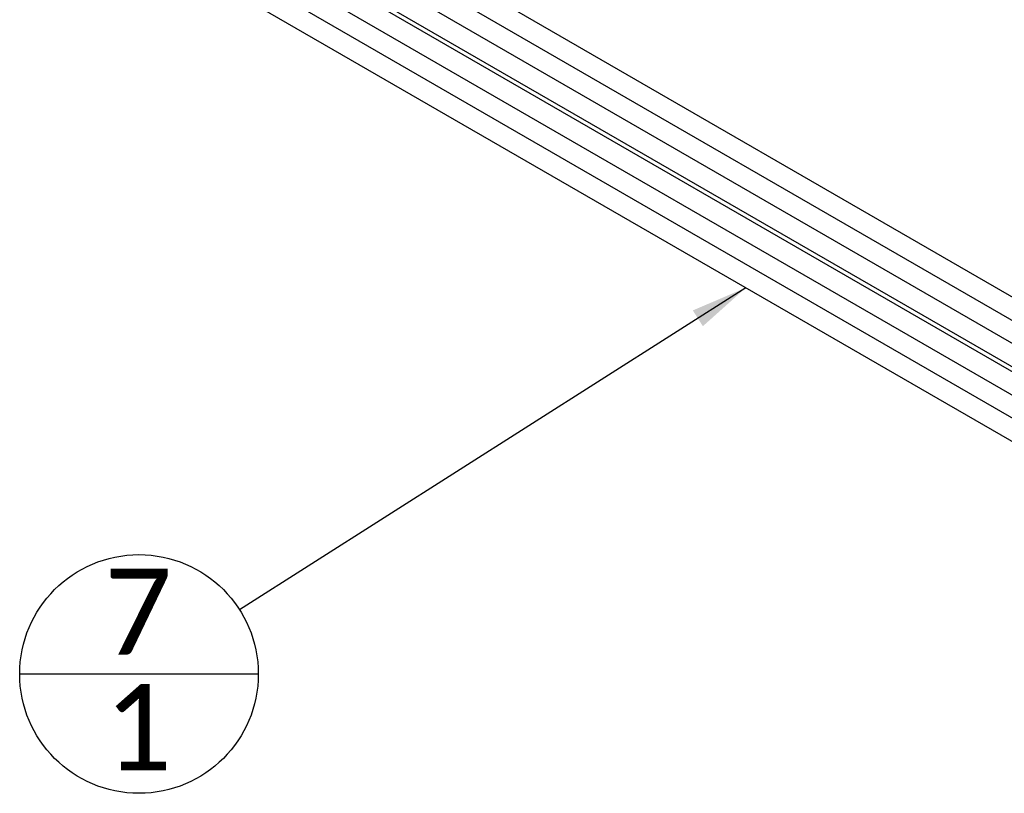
# Paper-space layout 'Sheet1' of a CAD drawing. Header units: millimetres. Extents: x 0 to 23548, y 0 to 16632.
# Tile 24 of 143: x 4051 to 4899, y 4161 to 4827. Entities that reach past the tile are written whole.
import ezdxf

# ---------------------------------------------------------------- set-up
doc = ezdxf.new("R2010")
doc.units = ezdxf.units.MM
doc.linetypes.add('SLD-Sólida', pattern=[0])
doc.layers.add('DETALHAMENTO', color=8, linetype='SLD-Sólida')
doc.styles.add('SLDTEXTSTYLE2', font='CALIBRI.TTF')
doc.styles.get("Standard").update_dxf_attribs({"font": 'CALIBRI.TTF'})
doc.dimstyles.new('SLDDIMSTYLE3', dxfattribs={"dimtxt": 0.18, "dimasz": 49, "dimexe": 0, "dimexo": 0.0625, "dimgap": 0, "dimtad": 0, "dimtih": 1, "dimtoh": 1, "dimdec": 0, "dimrnd": 1e-09, "dimzin": 0, "dimdsep": 46, "dimtxsty": 'Standard', "dimsah": 1, "dimcen": 0.09, "dimadec": 0, "dimazin": 0, "dimtfac": 49, "dimtdec": 0, "dimtofl": 0, "dimtmove": 0, "dimatfit": 3, "dimfxl": 0, "dimfrac": 2, "dimtolj": 1, "dimtzin": 0, "dimarcsym": 0})

# ---------------------------------------------------------------- blocks, each defined once
blk = doc.blocks.new('SW_NOTE_0_31')
at = {"layer": 'DETALHAMENTO', "color": 0, "ltscale": 28}
blk.add_line((-189.5, -55.18), (16.07, -55.18), dxfattribs=at)
blk.add_circle((-86.72, -55.18), 102.78, dxfattribs=at)
at = {"layer": 'DETALHAMENTO', "color": 0, "ltscale": 28, "char_height": 74.08, "attachment_point": 2, "style": 'SLDTEXTSTYLE2'}
for s, insert in [('7', (-87.45, 35.53)), ('1', (-87.45, -63.97))]:
    blk.add_mtext(s, dxfattribs=dict(at, insert=insert))

psp = doc.layouts.new('Sheet1')

# ---------------------------------------------------------------- linework, layer by layer
at = {"color": 7, "linetype": 'SLD-Sólida', "lineweight": 25, "ltscale": 28}
for p, q in [((5111.36, 4469.828), (4160.542, 5018.724)), ((5076.712, 4449.826), (4125.894, 4998.722)), ((4151.793, 5003.568), (5093.859, 4459.725)), ((4117.145, 4983.566), (5067.076, 4435.182)), ((5067.076, 4431.091), (4160.542, 4954.421)), ((4151.793, 4939.265), (5067.076, 4410.884)), ((5076.712, 4385.524), (4252.72, 4861.204)), ((4243.971, 4846.048), (5067.076, 4370.88))]:
    psp.add_line(p, q, dxfattribs=at)

# ---------------------------------------------------------------- block references
at = {"layer": 'DETALHAMENTO', "ltscale": 28}
psp.add_blockref('SW_NOTE_0_31', (4240.395, 4318.877), dxfattribs=at)

# ---------------------------------------------------------------- leaders
psp.add_leader([(4676.497, 4596.356), (4240.395, 4318.877)], dimstyle='SLDDIMSTYLE3', dxfattribs=at)

doc.saveas('drawing.dxf')
